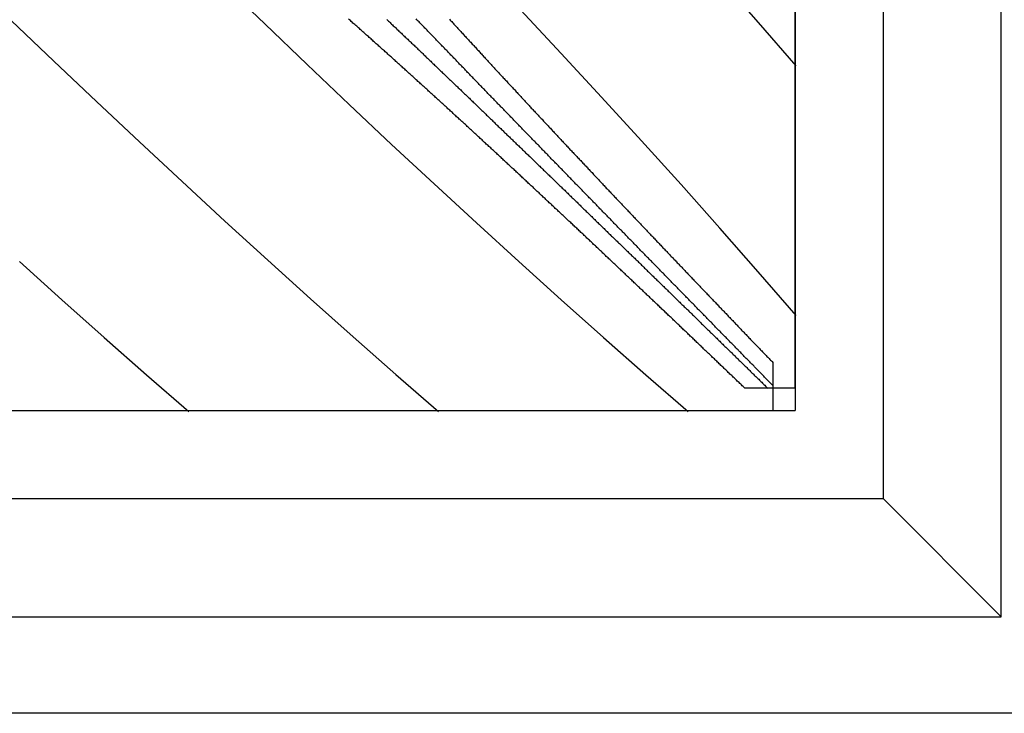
# Model space of a CAD drawing. Extents: x 2 to 87, y -108 to 11.
# Tile 62 of 210: x 24.688 to 25.246, y -80.513 to -80.12. Entities that reach past the tile are written whole.
import ezdxf

# ---------------------------------------------------------------- set-up
doc = ezdxf.new("R2010")
doc.units = 0
doc.header["$MEASUREMENT"] = 0
doc.layers.add('12', color=7, linetype='CONTINUOUS')

msp = doc.modelspace()

# ---------------------------------------------------------------- linework, layer by layer
at = {"layer": '12', "color": 62, "linetype": 'Continuous'}
for p, q in [((25.2444, -80.4578), (25.2444, -79.199)), ((25.1777, -80.3911), (25.1777, -79.2657)), ((25.1277, -79.3157), (25.1277, -80.3411)), ((25.1277, -80.3284), (25.1277, -79.3284)), ((24.8032, -80.0991), (24.8272, -80.1222)), ((25.1069, -80.1213), (25.0852, -80.0967)), ((24.9952, -80.1389), (24.9721, -80.1142)), ((24.6836, -80.1202), (24.7078, -80.1433)), ((24.8272, -80.1222), (24.8512, -80.1451)), ((25.1283, -80.1459), (25.1069, -80.1213)), ((25.018, -80.1637), (24.9952, -80.1389)), ((24.7078, -80.1433), (24.732, -80.1662)), ((24.8512, -80.1451), (24.8751, -80.1678)), ((24.732, -80.1662), (24.7562, -80.189)), ((24.8751, -80.1678), (24.8991, -80.1904)), ((25.0406, -80.1884), (25.018, -80.1637)), ((24.7562, -80.189), (24.7804, -80.2115)), ((24.8991, -80.1904), (24.9231, -80.2127)), ((25.063, -80.2131), (25.0406, -80.1884)), ((24.7804, -80.2115), (24.8046, -80.2339)), ((24.9231, -80.2127), (24.9471, -80.2348)), ((25.085, -80.2379), (25.063, -80.2131)), ((24.8046, -80.2339), (24.8289, -80.2559)), ((24.9471, -80.2348), (24.9711, -80.2567)), ((25.1068, -80.2626), (25.085, -80.2379)), ((24.6883, -80.2567), (24.7123, -80.2784)), ((24.8289, -80.2559), (24.8531, -80.2778)), ((24.9711, -80.2567), (24.9951, -80.2784)), ((25.1283, -80.2873), (25.1068, -80.2626)), ((24.7123, -80.2784), (24.7363, -80.2998)), ((24.8531, -80.2778), (24.8773, -80.2994)), ((24.9951, -80.2784), (25.0191, -80.2998)), ((24.7363, -80.2998), (24.7603, -80.3209)), ((24.8773, -80.2994), (24.9015, -80.3207)), ((25.0191, -80.2998), (25.0431, -80.3209)), ((25.115, -80.3139), (25.115, -80.3269)), ((24.7603, -80.3209), (24.7843, -80.3417)), ((24.9015, -80.3207), (24.9257, -80.3417)), ((25.0431, -80.3209), (25.0671, -80.3417)), ((25.1121, -80.3284), (25.0991, -80.3284)), ((25.115, -80.3284), (25.1121, -80.3284)), ((25.115, -80.3269), (25.115, -80.3411)), ((25.1277, -80.3284), (25.115, -80.3284)), ((24.1023, -80.3411), (25.1277, -80.3411)), ((24.115, -80.3411), (25.115, -80.3411)), ((25.1777, -80.3911), (24.0523, -80.3911)), ((25.2444, -80.4578), (25.1777, -80.3911)), ((23.9856, -80.4578), (25.2444, -80.4578)), ((25.299, -80.5125), (23.9309, -80.5125))]:
    msp.add_line(p, q, dxfattribs=at)
for points in [[(24.906, -80.1475), (24.9055, -80.147), (24.905, -80.1465), (24.9045, -80.1461), (24.904, -80.1456), (24.9035, -80.1452), (24.903, -80.1447), (24.9025, -80.1443), (24.902, -80.1438), (24.9015, -80.1434), (24.901, -80.1429), (24.9005, -80.1425), (24.9, -80.142), (24.8995, -80.1416), (24.899, -80.1411), (24.8985, -80.1407), (24.898, -80.1402), (24.8975, -80.1398), (24.897, -80.1393), (24.8965, -80.1388), (24.896, -80.1384), (24.8955, -80.1379), (24.895, -80.1375), (24.8945, -80.137), (24.8939, -80.1366), (24.8934, -80.1361), (24.8929, -80.1357), (24.8924, -80.1352), (24.8919, -80.1348), (24.8914, -80.1343), (24.8909, -80.1339), (24.8904, -80.1334), (24.8899, -80.133), (24.8894, -80.1325), (24.8889, -80.1321), (24.8884, -80.1316), (24.8879, -80.1312), (24.8874, -80.1307), (24.8869, -80.1303), (24.8864, -80.1298), (24.8859, -80.1294), (24.8854, -80.1289), (24.8849, -80.1285), (24.8843, -80.128), (24.8838, -80.1275), (24.8833, -80.1271), (24.8828, -80.1266), (24.8823, -80.1262), (24.8818, -80.1257), (24.8813, -80.1253), (24.8808, -80.1248), (24.8803, -80.1244), (24.8798, -80.1239), (24.8793, -80.1235), (24.8788, -80.123), (24.8783, -80.1226), (24.8777, -80.1221), (24.8772, -80.1217), (24.8767, -80.1212), (24.8762, -80.1208), (24.8757, -80.1203), (24.8752, -80.1199), (24.8747, -80.1194)], [(24.8964, -80.1197), (24.8969, -80.1202), (24.8973, -80.1206), (24.8978, -80.121), (24.8982, -80.1214), (24.8987, -80.1219), (24.8991, -80.1223), (24.8996, -80.1227), (24.9, -80.1232), (24.9005, -80.1236), (24.901, -80.124), (24.9014, -80.1244), (24.9019, -80.1249), (24.9023, -80.1253), (24.9028, -80.1257), (24.9032, -80.1262), (24.9037, -80.1266), (24.9041, -80.127), (24.9046, -80.1274), (24.905, -80.1279), (24.9055, -80.1283), (24.9059, -80.1287), (24.9064, -80.1292), (24.9068, -80.1296), (24.9073, -80.13), (24.9077, -80.1305), (24.9082, -80.1309), (24.9086, -80.1313), (24.9091, -80.1317), (24.9095, -80.1322), (24.91, -80.1326), (24.9104, -80.133), (24.9109, -80.1335), (24.9113, -80.1339), (24.9118, -80.1343), (24.9122, -80.1347), (24.9127, -80.1352), (24.9131, -80.1356), (24.9136, -80.136), (24.914, -80.1365), (24.9145, -80.1369), (24.9149, -80.1373), (24.9154, -80.1378), (24.9158, -80.1382), (24.9163, -80.1386), (24.9167, -80.139), (24.9172, -80.1395), (24.9176, -80.1399), (24.918, -80.1403), (24.9185, -80.1408), (24.9189, -80.1412), (24.9194, -80.1416), (24.9198, -80.142), (24.9203, -80.1425), (24.9207, -80.1429), (24.9212, -80.1433), (24.9216, -80.1438), (24.9221, -80.1442), (24.9225, -80.1446), (24.923, -80.145), (24.9234, -80.1455), (24.9239, -80.1459), (24.9243, -80.1463), (24.9248, -80.1468), (24.9252, -80.1472), (24.9257, -80.1476), (24.9261, -80.148), (24.9266, -80.1485), (24.927, -80.1489), (24.9275, -80.1493), (24.9279, -80.1498), (24.9284, -80.1502), (24.9288, -80.1506), (24.9293, -80.151), (24.9297, -80.1515), (24.9301, -80.1519), (24.9306, -80.1523), (24.931, -80.1528), (24.9315, -80.1532), (24.9319, -80.1536), (24.9324, -80.1541), (24.9328, -80.1545), (24.9333, -80.1549)], [(24.954, -80.1619), (24.9536, -80.1615), (24.9532, -80.161), (24.9528, -80.1606), (24.9524, -80.1602), (24.952, -80.1598), (24.9516, -80.1593), (24.9512, -80.1589), (24.9507, -80.1585), (24.9503, -80.1581), (24.9499, -80.1577), (24.9495, -80.1572), (24.9491, -80.1568), (24.9487, -80.1564), (24.9483, -80.156), (24.9479, -80.1555), (24.9475, -80.1551), (24.9471, -80.1547), (24.9466, -80.1543), (24.9462, -80.1538), (24.9458, -80.1534), (24.9454, -80.153), (24.945, -80.1526), (24.9446, -80.1521), (24.9442, -80.1517), (24.9438, -80.1513), (24.9434, -80.1509), (24.943, -80.1505), (24.9426, -80.15), (24.9421, -80.1496), (24.9417, -80.1492), (24.9413, -80.1488), (24.9409, -80.1483), (24.9405, -80.1479), (24.9401, -80.1475), (24.9397, -80.1471), (24.9393, -80.1466), (24.9389, -80.1462), (24.9385, -80.1458), (24.938, -80.1454), (24.9376, -80.1449), (24.9372, -80.1445), (24.9368, -80.1441), (24.9364, -80.1437), (24.936, -80.1432), (24.9356, -80.1428), (24.9352, -80.1424), (24.9348, -80.142), (24.9344, -80.1415), (24.9339, -80.1411), (24.9335, -80.1407), (24.9331, -80.1403), (24.9327, -80.1398), (24.9323, -80.1394), (24.9319, -80.139), (24.9315, -80.1386), (24.9311, -80.1381), (24.9307, -80.1377), (24.9303, -80.1373), (24.9298, -80.1369), (24.9294, -80.1364), (24.929, -80.136), (24.9286, -80.1356), (24.9282, -80.1352), (24.9278, -80.1347), (24.9274, -80.1343), (24.927, -80.1339), (24.9266, -80.1335), (24.9262, -80.133), (24.9257, -80.1326), (24.9253, -80.1322), (24.9249, -80.1318), (24.9245, -80.1313), (24.9241, -80.1309), (24.9237, -80.1305), (24.9233, -80.1301), (24.9229, -80.1296), (24.9225, -80.1292), (24.922, -80.1288), (24.9216, -80.1284), (24.9212, -80.1279), (24.9208, -80.1275), (24.9204, -80.1271), (24.92, -80.1266), (24.9196, -80.1262), (24.9192, -80.1258), (24.9188, -80.1254), (24.9184, -80.1249), (24.9179, -80.1245), (24.9175, -80.1241), (24.9171, -80.1237), (24.9167, -80.1232), (24.9163, -80.1228), (24.9159, -80.1224), (24.9155, -80.122), (24.9151, -80.1215), (24.9147, -80.1211), (24.9142, -80.1207), (24.9138, -80.1202), (24.9134, -80.1198), (24.913, -80.1194)], [(24.9319, -80.1195), (24.9323, -80.12), (24.9327, -80.1204), (24.9332, -80.1209), (24.9336, -80.1214), (24.934, -80.1218), (24.9344, -80.1223), (24.9349, -80.1228), (24.9353, -80.1233), (24.9357, -80.1237), (24.9362, -80.1242), (24.9366, -80.1247), (24.937, -80.1251), (24.9374, -80.1256), (24.9379, -80.1261), (24.9383, -80.1265), (24.9387, -80.127), (24.9392, -80.1275), (24.9396, -80.128), (24.94, -80.1284), (24.9404, -80.1289), (24.9409, -80.1294), (24.9413, -80.1298), (24.9417, -80.1303), (24.9422, -80.1308), (24.9426, -80.1312), (24.943, -80.1317), (24.9434, -80.1322), (24.9439, -80.1326), (24.9443, -80.1331), (24.9447, -80.1336), (24.9452, -80.134), (24.9456, -80.1345), (24.946, -80.135), (24.9465, -80.1354), (24.9469, -80.1359), (24.9473, -80.1364), (24.9477, -80.1368), (24.9482, -80.1373), (24.9486, -80.1378), (24.949, -80.1382), (24.9495, -80.1387), (24.9499, -80.1392), (24.9503, -80.1396), (24.9507, -80.1401), (24.9512, -80.1406), (24.9516, -80.141), (24.952, -80.1415), (24.9525, -80.142), (24.9529, -80.1424), (24.9533, -80.1429), (24.9538, -80.1434), (24.9542, -80.1438), (24.9546, -80.1443), (24.955, -80.1448), (24.9555, -80.1452), (24.9559, -80.1457), (24.9563, -80.1462), (24.9568, -80.1466), (24.9572, -80.1471), (24.9576, -80.1476), (24.958, -80.148), (24.9585, -80.1485), (24.9589, -80.149), (24.9593, -80.1494), (24.9598, -80.1499), (24.9602, -80.1504), (24.9606, -80.1508), (24.9611, -80.1513), (24.9615, -80.1517), (24.9619, -80.1522), (24.9623, -80.1527), (24.9628, -80.1531), (24.9632, -80.1536), (24.9636, -80.1541), (24.9641, -80.1545), (24.9645, -80.155), (24.9649, -80.1555), (24.9653, -80.1559)], [(24.9557, -80.1929), (24.9552, -80.1924), (24.9547, -80.192), (24.9542, -80.1915), (24.9537, -80.1911), (24.9532, -80.1906), (24.9527, -80.1902), (24.9522, -80.1897), (24.9517, -80.1893), (24.9512, -80.1888), (24.9507, -80.1883), (24.9503, -80.1879), (24.9498, -80.1874), (24.9493, -80.187), (24.9488, -80.1865), (24.9483, -80.1861), (24.9478, -80.1856), (24.9473, -80.1852), (24.9468, -80.1847), (24.9463, -80.1843), (24.9458, -80.1838), (24.9453, -80.1833), (24.9448, -80.1829), (24.9443, -80.1824), (24.9438, -80.182), (24.9434, -80.1815), (24.9429, -80.1811), (24.9424, -80.1806), (24.9419, -80.1802), (24.9414, -80.1797), (24.9409, -80.1792), (24.9404, -80.1788), (24.9399, -80.1783), (24.9394, -80.1779), (24.9389, -80.1774), (24.9384, -80.177), (24.9379, -80.1765), (24.9374, -80.1761), (24.9369, -80.1756), (24.9364, -80.1752), (24.9359, -80.1747), (24.9354, -80.1742), (24.9349, -80.1738), (24.9344, -80.1733), (24.9339, -80.1729), (24.9335, -80.1724), (24.933, -80.172), (24.9325, -80.1715), (24.932, -80.1711), (24.9315, -80.1706), (24.931, -80.1702), (24.9305, -80.1697), (24.93, -80.1692), (24.9295, -80.1688), (24.929, -80.1683), (24.9285, -80.1679), (24.928, -80.1674), (24.9275, -80.167), (24.927, -80.1665), (24.9265, -80.1661), (24.926, -80.1656), (24.9255, -80.1652), (24.925, -80.1647), (24.9245, -80.1642), (24.924, -80.1638), (24.9235, -80.1633), (24.923, -80.1629), (24.9225, -80.1624), (24.922, -80.162), (24.9215, -80.1615), (24.921, -80.1611), (24.9205, -80.1606), (24.92, -80.1602), (24.9195, -80.1597), (24.919, -80.1592), (24.9185, -80.1588), (24.918, -80.1583), (24.9175, -80.1579), (24.917, -80.1574), (24.9165, -80.157), (24.916, -80.1565), (24.9155, -80.1561), (24.915, -80.1556), (24.9145, -80.1552), (24.914, -80.1547), (24.9135, -80.1543), (24.913, -80.1538), (24.9125, -80.1533), (24.912, -80.1529), (24.9115, -80.1524), (24.911, -80.152), (24.9105, -80.1515), (24.91, -80.1511), (24.9095, -80.1506), (24.909, -80.1502), (24.9085, -80.1497), (24.908, -80.1493), (24.9075, -80.1488), (24.907, -80.1484), (24.9065, -80.1479), (24.906, -80.1475)], [(24.9333, -80.1549), (24.9337, -80.1553), (24.9342, -80.1558), (24.9346, -80.1562), (24.9351, -80.1566), (24.9355, -80.1571), (24.936, -80.1575), (24.9364, -80.1579), (24.9368, -80.1583), (24.9373, -80.1588), (24.9377, -80.1592), (24.9382, -80.1596), (24.9386, -80.1601), (24.9391, -80.1605), (24.9395, -80.1609), (24.94, -80.1613), (24.9404, -80.1618), (24.9409, -80.1622), (24.9413, -80.1626), (24.9418, -80.163), (24.9422, -80.1635), (24.9426, -80.1639), (24.9431, -80.1643), (24.9435, -80.1648), (24.944, -80.1652), (24.9444, -80.1656), (24.9449, -80.166), (24.9453, -80.1665), (24.9458, -80.1669), (24.9462, -80.1673), (24.9467, -80.1678), (24.9471, -80.1682), (24.9475, -80.1686), (24.948, -80.169), (24.9484, -80.1695), (24.9489, -80.1699), (24.9493, -80.1703), (24.9498, -80.1708), (24.9502, -80.1712), (24.9507, -80.1716), (24.9511, -80.172), (24.9516, -80.1725), (24.952, -80.1729), (24.9524, -80.1733), (24.9529, -80.1738), (24.9533, -80.1742), (24.9538, -80.1746), (24.9542, -80.175), (24.9547, -80.1755), (24.9551, -80.1759), (24.9556, -80.1763), (24.956, -80.1767), (24.9564, -80.1772), (24.9569, -80.1776), (24.9573, -80.178), (24.9578, -80.1785), (24.9582, -80.1789), (24.9587, -80.1793), (24.9591, -80.1797), (24.9595, -80.1802), (24.96, -80.1806), (24.9604, -80.181), (24.9609, -80.1814), (24.9613, -80.1819), (24.9618, -80.1823), (24.9622, -80.1827), (24.9627, -80.1832), (24.9631, -80.1836), (24.9635, -80.184), (24.964, -80.1844), (24.9644, -80.1849), (24.9649, -80.1853), (24.9653, -80.1857), (24.9658, -80.1861), (24.9662, -80.1866), (24.9666, -80.187), (24.9671, -80.1874), (24.9675, -80.1879), (24.968, -80.1883), (24.9684, -80.1887), (24.9689, -80.1891), (24.9693, -80.1896), (24.9697, -80.19), (24.9702, -80.1904), (24.9706, -80.1908), (24.9711, -80.1913), (24.9715, -80.1917), (24.972, -80.1921), (24.9724, -80.1926), (24.9728, -80.193), (24.9733, -80.1934), (24.9737, -80.1938), (24.9742, -80.1943), (24.9746, -80.1947), (24.975, -80.1951), (24.9755, -80.1955), (24.9759, -80.196), (24.9764, -80.1964), (24.9768, -80.1968), (24.9773, -80.1972), (24.9777, -80.1977)], [(24.9653, -80.1559), (24.9658, -80.1564), (24.9662, -80.1568), (24.9666, -80.1573), (24.9671, -80.1578), (24.9675, -80.1582), (24.9679, -80.1587), (24.9684, -80.1592), (24.9688, -80.1596), (24.9692, -80.1601), (24.9696, -80.1606), (24.9701, -80.161), (24.9705, -80.1615), (24.9709, -80.1619), (24.9714, -80.1624), (24.9718, -80.1629), (24.9722, -80.1633), (24.9727, -80.1638), (24.9731, -80.1643), (24.9735, -80.1647), (24.9739, -80.1652), (24.9744, -80.1656), (24.9748, -80.1661), (24.9752, -80.1666), (24.9757, -80.167), (24.9761, -80.1675), (24.9765, -80.1679), (24.9769, -80.1684), (24.9774, -80.1689), (24.9778, -80.1693), (24.9782, -80.1698), (24.9787, -80.1703), (24.9791, -80.1707), (24.9795, -80.1712), (24.98, -80.1716), (24.9804, -80.1721), (24.9808, -80.1726), (24.9812, -80.173), (24.9817, -80.1735), (24.9821, -80.1739), (24.9825, -80.1744), (24.983, -80.1749), (24.9834, -80.1753), (24.9838, -80.1758), (24.9843, -80.1762), (24.9847, -80.1767), (24.9851, -80.1772), (24.9855, -80.1776), (24.986, -80.1781), (24.9864, -80.1785), (24.9868, -80.179), (24.9873, -80.1795), (24.9877, -80.1799), (24.9881, -80.1804), (24.9885, -80.1808), (24.989, -80.1813), (24.9894, -80.1818), (24.9898, -80.1822), (24.9903, -80.1827), (24.9907, -80.1831), (24.9911, -80.1836), (24.9916, -80.1841), (24.992, -80.1845), (24.9924, -80.185), (24.9928, -80.1854), (24.9933, -80.1859), (24.9937, -80.1863), (24.9941, -80.1868), (24.9946, -80.1873), (24.995, -80.1877), (24.9954, -80.1882), (24.9958, -80.1886), (24.9963, -80.1891), (24.9967, -80.1896), (24.9971, -80.19), (24.9976, -80.1905), (24.998, -80.1909), (24.9984, -80.1914), (24.9989, -80.1918), (24.9993, -80.1923), (24.9997, -80.1928), (25.0001, -80.1932), (25.0006, -80.1937), (25.001, -80.1941), (25.0014, -80.1946), (25.0019, -80.195), (25.0023, -80.1955), (25.0027, -80.196), (25.0031, -80.1964), (25.0036, -80.1969), (25.004, -80.1973), (25.0044, -80.1978), (25.0049, -80.1982), (25.0053, -80.1987), (25.0057, -80.1992), (25.0062, -80.1996), (25.0066, -80.2001), (25.007, -80.2005), (25.0074, -80.201), (25.0079, -80.2014), (25.0083, -80.2019)], [(24.9948, -80.2039), (24.9944, -80.2035), (24.994, -80.2031), (24.9936, -80.2026), (24.9932, -80.2022), (24.9928, -80.2018), (24.9924, -80.2014), (24.992, -80.201), (24.9916, -80.2005), (24.9911, -80.2001), (24.9907, -80.1997), (24.9903, -80.1993), (24.9899, -80.1989), (24.9895, -80.1985), (24.9891, -80.198), (24.9887, -80.1976), (24.9883, -80.1972), (24.9879, -80.1968), (24.9875, -80.1964), (24.9871, -80.1959), (24.9867, -80.1955), (24.9863, -80.1951), (24.9859, -80.1947), (24.9855, -80.1943), (24.985, -80.1939), (24.9846, -80.1934), (24.9842, -80.193), (24.9838, -80.1926), (24.9834, -80.1922), (24.983, -80.1918), (24.9826, -80.1913), (24.9822, -80.1909), (24.9818, -80.1905), (24.9814, -80.1901), (24.981, -80.1897), (24.9806, -80.1892), (24.9802, -80.1888), (24.9797, -80.1884), (24.9793, -80.188), (24.9789, -80.1876), (24.9785, -80.1871), (24.9781, -80.1867), (24.9777, -80.1863), (24.9773, -80.1859), (24.9769, -80.1855), (24.9765, -80.185), (24.9761, -80.1846), (24.9757, -80.1842), (24.9753, -80.1838), (24.9749, -80.1834), (24.9744, -80.1829), (24.974, -80.1825), (24.9736, -80.1821), (24.9732, -80.1817), (24.9728, -80.1813), (24.9724, -80.1808), (24.972, -80.1804), (24.9716, -80.18), (24.9712, -80.1796), (24.9708, -80.1792), (24.9704, -80.1787), (24.97, -80.1783), (24.9695, -80.1779), (24.9691, -80.1775), (24.9687, -80.1771), (24.9683, -80.1766), (24.9679, -80.1762), (24.9675, -80.1758), (24.9671, -80.1754), (24.9667, -80.175), (24.9663, -80.1745), (24.9659, -80.1741), (24.9655, -80.1737), (24.9651, -80.1733), (24.9646, -80.1728), (24.9642, -80.1724), (24.9638, -80.172), (24.9634, -80.1716), (24.963, -80.1712), (24.9626, -80.1707), (24.9622, -80.1703), (24.9618, -80.1699), (24.9614, -80.1695), (24.961, -80.1691), (24.9606, -80.1686), (24.9602, -80.1682), (24.9597, -80.1678), (24.9593, -80.1674), (24.9589, -80.1669), (24.9585, -80.1665), (24.9581, -80.1661), (24.9577, -80.1657), (24.9573, -80.1653), (24.9569, -80.1648), (24.9565, -80.1644), (24.9561, -80.164), (24.9557, -80.1636), (24.9552, -80.1631), (24.9548, -80.1627), (24.9544, -80.1623), (24.954, -80.1619)], [(25.0044, -80.2384), (25.0039, -80.2379), (25.0034, -80.2375), (25.0029, -80.237), (25.0024, -80.2365), (25.002, -80.2361), (25.0015, -80.2356), (25.001, -80.2352), (25.0005, -80.2347), (25, -80.2343), (24.9995, -80.2338), (24.9991, -80.2334), (24.9986, -80.2329), (24.9981, -80.2325), (24.9976, -80.232), (24.9971, -80.2316), (24.9966, -80.2311), (24.9962, -80.2306), (24.9957, -80.2302), (24.9952, -80.2297), (24.9947, -80.2293), (24.9942, -80.2288), (24.9937, -80.2284), (24.9932, -80.2279), (24.9928, -80.2275), (24.9923, -80.227), (24.9918, -80.2266), (24.9913, -80.2261), (24.9908, -80.2256), (24.9903, -80.2252), (24.9899, -80.2247), (24.9894, -80.2243), (24.9889, -80.2238), (24.9884, -80.2234), (24.9879, -80.2229), (24.9874, -80.2225), (24.9869, -80.222), (24.9865, -80.2216), (24.986, -80.2211), (24.9855, -80.2206), (24.985, -80.2202), (24.9845, -80.2197), (24.984, -80.2193), (24.9835, -80.2188), (24.9831, -80.2184), (24.9826, -80.2179), (24.9821, -80.2175), (24.9816, -80.217), (24.9811, -80.2166), (24.9806, -80.2161), (24.9801, -80.2156), (24.9796, -80.2152), (24.9792, -80.2147), (24.9787, -80.2143), (24.9782, -80.2138), (24.9777, -80.2134), (24.9772, -80.2129), (24.9767, -80.2125), (24.9762, -80.212), (24.9757, -80.2116), (24.9753, -80.2111), (24.9748, -80.2106), (24.9743, -80.2102), (24.9738, -80.2097), (24.9733, -80.2093), (24.9728, -80.2088), (24.9723, -80.2084), (24.9718, -80.2079), (24.9714, -80.2075), (24.9709, -80.207), (24.9704, -80.2065), (24.9699, -80.2061), (24.9694, -80.2056), (24.9689, -80.2052), (24.9684, -80.2047), (24.9679, -80.2043), (24.9674, -80.2038), (24.967, -80.2034), (24.9665, -80.2029), (24.966, -80.2025), (24.9655, -80.202), (24.965, -80.2015), (24.9645, -80.2011), (24.964, -80.2006), (24.9635, -80.2002), (24.963, -80.1997), (24.9625, -80.1993), (24.9621, -80.1988), (24.9616, -80.1984), (24.9611, -80.1979), (24.9606, -80.1974), (24.9601, -80.197), (24.9596, -80.1965), (24.9591, -80.1961), (24.9586, -80.1956), (24.9581, -80.1952), (24.9576, -80.1947), (24.9571, -80.1943), (24.9567, -80.1938), (24.9562, -80.1934), (24.9557, -80.1929)], [(24.9777, -80.1977), (24.9781, -80.1981), (24.9786, -80.1985), (24.979, -80.199), (24.9795, -80.1994), (24.9799, -80.1998), (24.9803, -80.2002), (24.9808, -80.2007), (24.9812, -80.2011), (24.9817, -80.2015), (24.9821, -80.2019), (24.9825, -80.2024), (24.983, -80.2028), (24.9834, -80.2032), (24.9839, -80.2036), (24.9843, -80.2041), (24.9847, -80.2045), (24.9852, -80.2049), (24.9856, -80.2053), (24.9861, -80.2058), (24.9865, -80.2062), (24.987, -80.2066), (24.9874, -80.207), (24.9878, -80.2075), (24.9883, -80.2079), (24.9887, -80.2083), (24.9892, -80.2088), (24.9896, -80.2092), (24.99, -80.2096), (24.9905, -80.21), (24.9909, -80.2105), (24.9914, -80.2109), (24.9918, -80.2113), (24.9922, -80.2117), (24.9927, -80.2122), (24.9931, -80.2126), (24.9935, -80.213), (24.994, -80.2134), (24.9944, -80.2139), (24.9949, -80.2143), (24.9953, -80.2147), (24.9957, -80.2151), (24.9962, -80.2156), (24.9966, -80.216), (24.9971, -80.2164), (24.9975, -80.2168), (24.9979, -80.2173), (24.9984, -80.2177), (24.9988, -80.2181), (24.9993, -80.2185), (24.9997, -80.219), (25.0001, -80.2194), (25.0006, -80.2198), (25.001, -80.2202), (25.0014, -80.2207), (25.0019, -80.2211), (25.0023, -80.2215), (25.0028, -80.2219), (25.0032, -80.2224), (25.0036, -80.2228), (25.0041, -80.2232), (25.0045, -80.2236), (25.005, -80.2241), (25.0054, -80.2245), (25.0058, -80.2249), (25.0063, -80.2253), (25.0067, -80.2258), (25.0071, -80.2262), (25.0076, -80.2266), (25.008, -80.227), (25.0085, -80.2274), (25.0089, -80.2279), (25.0093, -80.2283), (25.0098, -80.2287), (25.0102, -80.2291), (25.0106, -80.2296), (25.0111, -80.23), (25.0115, -80.2304), (25.012, -80.2308), (25.0124, -80.2313), (25.0128, -80.2317), (25.0133, -80.2321), (25.0137, -80.2325), (25.0141, -80.233), (25.0146, -80.2334), (25.015, -80.2338), (25.0154, -80.2342), (25.0159, -80.2347), (25.0163, -80.2351), (25.0168, -80.2355), (25.0172, -80.2359), (25.0176, -80.2363), (25.0181, -80.2368), (25.0185, -80.2372), (25.0189, -80.2376), (25.0194, -80.238), (25.0198, -80.2385), (25.0202, -80.2389), (25.0207, -80.2393), (25.0211, -80.2397), (25.0216, -80.2402)], [(25.0083, -80.2019), (25.0087, -80.2023), (25.0092, -80.2028), (25.0096, -80.2033), (25.01, -80.2037), (25.0104, -80.2042), (25.0109, -80.2046), (25.0113, -80.2051), (25.0117, -80.2055), (25.0122, -80.206), (25.0126, -80.2064), (25.013, -80.2069), (25.0134, -80.2074), (25.0139, -80.2078), (25.0143, -80.2083), (25.0147, -80.2087), (25.0152, -80.2092), (25.0156, -80.2096), (25.016, -80.2101), (25.0164, -80.2105), (25.0169, -80.211), (25.0173, -80.2114), (25.0177, -80.2119), (25.0182, -80.2123), (25.0186, -80.2128), (25.019, -80.2133), (25.0194, -80.2137), (25.0199, -80.2142), (25.0203, -80.2146), (25.0207, -80.2151), (25.0212, -80.2155), (25.0216, -80.216), (25.022, -80.2164), (25.0224, -80.2169), (25.0229, -80.2173), (25.0233, -80.2178), (25.0237, -80.2182), (25.0242, -80.2187), (25.0246, -80.2192), (25.025, -80.2196), (25.0254, -80.2201), (25.0259, -80.2205), (25.0263, -80.221), (25.0267, -80.2214), (25.0272, -80.2219), (25.0276, -80.2223), (25.028, -80.2228), (25.0284, -80.2232), (25.0289, -80.2237), (25.0293, -80.2241), (25.0297, -80.2246), (25.0301, -80.225), (25.0306, -80.2255), (25.031, -80.2259), (25.0314, -80.2264), (25.0319, -80.2268), (25.0323, -80.2273), (25.0327, -80.2277), (25.0331, -80.2282), (25.0336, -80.2286), (25.034, -80.2291), (25.0344, -80.2295), (25.0349, -80.23), (25.0353, -80.2304), (25.0357, -80.2309), (25.0361, -80.2314), (25.0366, -80.2318), (25.037, -80.2323), (25.0374, -80.2327), (25.0378, -80.2332), (25.0383, -80.2336), (25.0387, -80.2341), (25.0391, -80.2345), (25.0396, -80.235), (25.04, -80.2354), (25.0404, -80.2359), (25.0408, -80.2363), (25.0413, -80.2368), (25.0417, -80.2372), (25.0421, -80.2377), (25.0425, -80.2381), (25.043, -80.2386), (25.0434, -80.239), (25.0438, -80.2395), (25.0443, -80.2399), (25.0447, -80.2404), (25.0451, -80.2408), (25.0455, -80.2413), (25.046, -80.2417), (25.0464, -80.2421), (25.0468, -80.2426), (25.0472, -80.243), (25.0477, -80.2435), (25.0481, -80.2439), (25.0485, -80.2444), (25.0489, -80.2448), (25.0494, -80.2453), (25.0498, -80.2457), (25.0502, -80.2462), (25.0507, -80.2466), (25.0511, -80.2471)], [(25.0353, -80.2454), (25.0349, -80.245), (25.0345, -80.2446), (25.0341, -80.2442), (25.0337, -80.2438), (25.0333, -80.2434), (25.0329, -80.2429), (25.0325, -80.2425), (25.0321, -80.2421), (25.0317, -80.2417), (25.0313, -80.2413), (25.0309, -80.2409), (25.0305, -80.2405), (25.0301, -80.24), (25.0296, -80.2396), (25.0292, -80.2392), (25.0288, -80.2388), (25.0284, -80.2384), (25.028, -80.238), (25.0276, -80.2376), (25.0272, -80.2372), (25.0268, -80.2367), (25.0264, -80.2363), (25.026, -80.2359), (25.0256, -80.2355), (25.0252, -80.2351), (25.0248, -80.2347), (25.0244, -80.2343), (25.024, -80.2338), (25.0236, -80.2334), (25.0232, -80.233), (25.0228, -80.2326), (25.0224, -80.2322), (25.022, -80.2318), (25.0216, -80.2314), (25.0212, -80.2309), (25.0208, -80.2305), (25.0204, -80.2301), (25.02, -80.2297), (25.0195, -80.2293), (25.0191, -80.2289), (25.0187, -80.2285), (25.0183, -80.228), (25.0179, -80.2276), (25.0175, -80.2272), (25.0171, -80.2268), (25.0167, -80.2264), (25.0163, -80.226), (25.0159, -80.2255), (25.0155, -80.2251), (25.0151, -80.2247), (25.0147, -80.2243), (25.0143, -80.2239), (25.0139, -80.2235), (25.0135, -80.2231), (25.0131, -80.2226), (25.0127, -80.2222), (25.0123, -80.2218), (25.0119, -80.2214), (25.0115, -80.221), (25.011, -80.2206), (25.0106, -80.2201), (25.0102, -80.2197), (25.0098, -80.2193), (25.0094, -80.2189), (25.009, -80.2185), (25.0086, -80.2181), (25.0082, -80.2176), (25.0078, -80.2172), (25.0074, -80.2168), (25.007, -80.2164), (25.0066, -80.216), (25.0062, -80.2156), (25.0058, -80.2152), (25.0054, -80.2147), (25.005, -80.2143), (25.0046, -80.2139), (25.0042, -80.2135), (25.0037, -80.2131), (25.0033, -80.2127), (25.0029, -80.2122), (25.0025, -80.2118), (25.0021, -80.2114), (25.0017, -80.211), (25.0013, -80.2106), (25.0009, -80.2102), (25.0005, -80.2097), (25.0001, -80.2093), (24.9997, -80.2089), (24.9993, -80.2085), (24.9989, -80.2081), (24.9985, -80.2076), (24.9981, -80.2072), (24.9977, -80.2068), (24.9972, -80.2064), (24.9968, -80.206), (24.9964, -80.2056), (24.996, -80.2051), (24.9956, -80.2047), (24.9952, -80.2043), (24.9948, -80.2039)], [(25.0522, -80.2836), (25.0517, -80.2831), (25.0512, -80.2827), (25.0508, -80.2822), (25.0503, -80.2818), (25.0498, -80.2813), (25.0493, -80.2809), (25.0489, -80.2804), (25.0484, -80.28), (25.0479, -80.2795), (25.0475, -80.2791), (25.047, -80.2786), (25.0465, -80.2782), (25.046, -80.2777), (25.0456, -80.2773), (25.0451, -80.2768), (25.0446, -80.2764), (25.0441, -80.2759), (25.0437, -80.2755), (25.0432, -80.275), (25.0427, -80.2746), (25.0422, -80.2741), (25.0417, -80.2737), (25.0413, -80.2732), (25.0408, -80.2728), (25.0403, -80.2723), (25.0398, -80.2719), (25.0394, -80.2714), (25.0389, -80.271), (25.0384, -80.2705), (25.0379, -80.2701), (25.0375, -80.2696), (25.037, -80.2692), (25.0365, -80.2687), (25.036, -80.2682), (25.0356, -80.2678), (25.0351, -80.2673), (25.0346, -80.2669), (25.0341, -80.2664), (25.0336, -80.266), (25.0332, -80.2655), (25.0327, -80.2651), (25.0322, -80.2646), (25.0317, -80.2642), (25.0313, -80.2637), (25.0308, -80.2633), (25.0303, -80.2628), (25.0298, -80.2624), (25.0293, -80.2619), (25.0289, -80.2615), (25.0284, -80.261), (25.0279, -80.2606), (25.0274, -80.2601), (25.027, -80.2597), (25.0265, -80.2592), (25.026, -80.2588), (25.0255, -80.2583), (25.025, -80.2578), (25.0246, -80.2574), (25.0241, -80.2569), (25.0236, -80.2565), (25.0231, -80.256), (25.0226, -80.2556), (25.0222, -80.2551), (25.0217, -80.2547), (25.0212, -80.2542), (25.0207, -80.2538), (25.0203, -80.2533), (25.0198, -80.2529), (25.0193, -80.2524), (25.0188, -80.252), (25.0183, -80.2515), (25.0179, -80.2511), (25.0174, -80.2506), (25.0169, -80.2501), (25.0164, -80.2497), (25.0159, -80.2492), (25.0154, -80.2488), (25.015, -80.2483), (25.0145, -80.2479), (25.014, -80.2474), (25.0135, -80.247), (25.013, -80.2465), (25.0126, -80.2461), (25.0121, -80.2456), (25.0116, -80.2452), (25.0111, -80.2447), (25.0106, -80.2443), (25.0102, -80.2438), (25.0097, -80.2434), (25.0092, -80.2429), (25.0087, -80.2424), (25.0082, -80.242), (25.0077, -80.2415), (25.0073, -80.2411), (25.0068, -80.2406), (25.0063, -80.2402), (25.0058, -80.2397), (25.0053, -80.2393), (25.0049, -80.2388), (25.0044, -80.2384)], [(25.0216, -80.2402), (25.022, -80.2406), (25.0224, -80.241), (25.0229, -80.2414), (25.0233, -80.2419), (25.0237, -80.2423), (25.0242, -80.2427), (25.0246, -80.2431), (25.025, -80.2435), (25.0255, -80.244), (25.0259, -80.2444), (25.0263, -80.2448), (25.0268, -80.2452), (25.0272, -80.2457), (25.0276, -80.2461), (25.0281, -80.2465), (25.0285, -80.2469), (25.029, -80.2473), (25.0294, -80.2478), (25.0298, -80.2482), (25.0303, -80.2486), (25.0307, -80.249), (25.0311, -80.2495), (25.0316, -80.2499), (25.032, -80.2503), (25.0324, -80.2507), (25.0329, -80.2511), (25.0333, -80.2516), (25.0337, -80.252), (25.0342, -80.2524), (25.0346, -80.2528), (25.035, -80.2533), (25.0355, -80.2537), (25.0359, -80.2541), (25.0363, -80.2545), (25.0368, -80.2549), (25.0372, -80.2554), (25.0376, -80.2558), (25.0381, -80.2562), (25.0385, -80.2566), (25.0389, -80.257), (25.0394, -80.2575), (25.0398, -80.2579), (25.0402, -80.2583), (25.0407, -80.2587), (25.0411, -80.2592), (25.0415, -80.2596), (25.042, -80.26), (25.0424, -80.2604), (25.0428, -80.2608), (25.0433, -80.2613), (25.0437, -80.2617), (25.0441, -80.2621), (25.0446, -80.2625), (25.045, -80.2629), (25.0454, -80.2634), (25.0459, -80.2638), (25.0463, -80.2642), (25.0467, -80.2646), (25.0472, -80.265), (25.0476, -80.2655), (25.048, -80.2659), (25.0485, -80.2663), (25.0489, -80.2667), (25.0493, -80.2672), (25.0498, -80.2676), (25.0502, -80.268), (25.0506, -80.2684), (25.051, -80.2688), (25.0515, -80.2693), (25.0519, -80.2697), (25.0523, -80.2701), (25.0528, -80.2705), (25.0532, -80.2709), (25.0536, -80.2714), (25.0541, -80.2718), (25.0545, -80.2722), (25.0549, -80.2726), (25.0554, -80.273), (25.0558, -80.2735), (25.0562, -80.2739), (25.0567, -80.2743), (25.0571, -80.2747), (25.0575, -80.2751), (25.0579, -80.2755), (25.0584, -80.276), (25.0588, -80.2764), (25.0592, -80.2768), (25.0597, -80.2772), (25.0601, -80.2776), (25.0605, -80.2781), (25.061, -80.2785), (25.0614, -80.2789), (25.0618, -80.2793), (25.0623, -80.2797), (25.0627, -80.2802), (25.0631, -80.2806), (25.0635, -80.281), (25.064, -80.2814), (25.0644, -80.2818), (25.0648, -80.2823)], [(25.0754, -80.2864), (25.075, -80.286), (25.0746, -80.2856), (25.0742, -80.2852), (25.0738, -80.2848), (25.0734, -80.2844), (25.073, -80.284), (25.0726, -80.2836), (25.0722, -80.2832), (25.0718, -80.2828), (25.0714, -80.2824), (25.071, -80.2819), (25.0706, -80.2815), (25.0702, -80.2811), (25.0698, -80.2807), (25.0694, -80.2803), (25.069, -80.2799), (25.0686, -80.2795), (25.0682, -80.2791), (25.0678, -80.2787), (25.0674, -80.2783), (25.067, -80.2779), (25.0666, -80.2775), (25.0662, -80.277), (25.0658, -80.2766), (25.0654, -80.2762), (25.065, -80.2758), (25.0646, -80.2754), (25.0642, -80.275), (25.0638, -80.2746), (25.0634, -80.2742), (25.063, -80.2738), (25.0626, -80.2734), (25.0622, -80.273), (25.0618, -80.2725), (25.0614, -80.2721), (25.061, -80.2717), (25.0606, -80.2713), (25.0602, -80.2709), (25.0598, -80.2705), (25.0594, -80.2701), (25.059, -80.2697), (25.0586, -80.2693), (25.0582, -80.2689), (25.0578, -80.2685), (25.0574, -80.268), (25.057, -80.2676), (25.0566, -80.2672), (25.0562, -80.2668), (25.0558, -80.2664), (25.0554, -80.266), (25.055, -80.2656), (25.0546, -80.2652), (25.0542, -80.2648), (25.0538, -80.2644), (25.0534, -80.2639), (25.053, -80.2635), (25.0526, -80.2631), (25.0522, -80.2627), (25.0518, -80.2623), (25.0514, -80.2619), (25.051, -80.2615), (25.0506, -80.2611), (25.0502, -80.2607), (25.0498, -80.2602), (25.0494, -80.2598), (25.049, -80.2594), (25.0486, -80.259), (25.0482, -80.2586), (25.0478, -80.2582), (25.0474, -80.2578), (25.047, -80.2574), (25.0466, -80.257), (25.0462, -80.2565), (25.0458, -80.2561), (25.0454, -80.2557), (25.045, -80.2553), (25.0446, -80.2549), (25.0441, -80.2545), (25.0437, -80.2541), (25.0433, -80.2537), (25.0429, -80.2533), (25.0425, -80.2528), (25.0421, -80.2524), (25.0417, -80.252), (25.0413, -80.2516), (25.0409, -80.2512), (25.0405, -80.2508), (25.0401, -80.2504), (25.0397, -80.25), (25.0393, -80.2495), (25.0389, -80.2491), (25.0385, -80.2487), (25.0381, -80.2483), (25.0377, -80.2479), (25.0373, -80.2475), (25.0369, -80.2471), (25.0365, -80.2467), (25.0361, -80.2462), (25.0357, -80.2458), (25.0353, -80.2454)], [(25.0511, -80.2471), (25.0515, -80.2475), (25.0519, -80.248), (25.0524, -80.2484), (25.0528, -80.2489), (25.0532, -80.2493), (25.0536, -80.2498), (25.0541, -80.2502), (25.0545, -80.2507), (25.0549, -80.2511), (25.0553, -80.2516), (25.0558, -80.252), (25.0562, -80.2525), (25.0566, -80.2529), (25.057, -80.2534), (25.0575, -80.2538), (25.0579, -80.2542), (25.0583, -80.2547), (25.0587, -80.2551), (25.0592, -80.2556), (25.0596, -80.256), (25.06, -80.2565), (25.0604, -80.2569), (25.0609, -80.2574), (25.0613, -80.2578), (25.0617, -80.2583), (25.0622, -80.2587), (25.0626, -80.2592), (25.063, -80.2596), (25.0634, -80.26), (25.0639, -80.2605), (25.0643, -80.2609), (25.0647, -80.2614), (25.0651, -80.2618), (25.0656, -80.2623), (25.066, -80.2627), (25.0664, -80.2632), (25.0668, -80.2636), (25.0673, -80.2641), (25.0677, -80.2645), (25.0681, -80.265), (25.0685, -80.2654), (25.069, -80.2658), (25.0694, -80.2663), (25.0698, -80.2667), (25.0702, -80.2672), (25.0707, -80.2676), (25.0711, -80.2681), (25.0715, -80.2685), (25.0719, -80.269), (25.0724, -80.2694), (25.0728, -80.2698), (25.0732, -80.2703), (25.0736, -80.2707), (25.0741, -80.2712), (25.0745, -80.2716), (25.0749, -80.2721), (25.0753, -80.2725), (25.0757, -80.273), (25.0762, -80.2734), (25.0766, -80.2738), (25.077, -80.2743), (25.0774, -80.2747), (25.0779, -80.2752), (25.0783, -80.2756), (25.0787, -80.2761), (25.0791, -80.2765), (25.0796, -80.2769), (25.08, -80.2774), (25.0804, -80.2778), (25.0808, -80.2783), (25.0813, -80.2787), (25.0817, -80.2792), (25.0821, -80.2796), (25.0825, -80.28), (25.083, -80.2805), (25.0834, -80.2809), (25.0838, -80.2814), (25.0842, -80.2818), (25.0846, -80.2823), (25.0851, -80.2827), (25.0855, -80.2831), (25.0859, -80.2836), (25.0863, -80.284), (25.0868, -80.2845), (25.0872, -80.2849), (25.0876, -80.2853), (25.088, -80.2858), (25.0885, -80.2862), (25.0889, -80.2867), (25.0893, -80.2871), (25.0897, -80.2876), (25.0901, -80.288), (25.0906, -80.2884), (25.091, -80.2889), (25.0914, -80.2893), (25.0918, -80.2898), (25.0923, -80.2902), (25.0927, -80.2906), (25.0931, -80.2911), (25.0935, -80.2915)], [(25.0991, -80.3284), (25.0987, -80.328), (25.0982, -80.3275), (25.0977, -80.3271), (25.0973, -80.3266), (25.0968, -80.3262), (25.0963, -80.3257), (25.0959, -80.3253), (25.0954, -80.3248), (25.0949, -80.3244), (25.0945, -80.3239), (25.094, -80.3235), (25.0935, -80.323), (25.0931, -80.3226), (25.0926, -80.3222), (25.0921, -80.3217), (25.0917, -80.3213), (25.0912, -80.3208), (25.0907, -80.3204), (25.0903, -80.3199), (25.0898, -80.3195), (25.0893, -80.319), (25.0889, -80.3186), (25.0884, -80.3181), (25.0879, -80.3177), (25.0875, -80.3172), (25.087, -80.3168), (25.0865, -80.3164), (25.0861, -80.3159), (25.0856, -80.3155), (25.0851, -80.315), (25.0847, -80.3146), (25.0842, -80.3141), (25.0837, -80.3137), (25.0833, -80.3132), (25.0828, -80.3128), (25.0823, -80.3123), (25.0819, -80.3119), (25.0814, -80.3114), (25.0809, -80.311), (25.0805, -80.3105), (25.08, -80.3101), (25.0795, -80.3096), (25.0791, -80.3092), (25.0786, -80.3087), (25.0781, -80.3083), (25.0776, -80.3078), (25.0772, -80.3074), (25.0767, -80.307), (25.0762, -80.3065), (25.0758, -80.3061), (25.0753, -80.3056), (25.0748, -80.3052), (25.0744, -80.3047), (25.0739, -80.3043), (25.0734, -80.3038), (25.073, -80.3034), (25.0725, -80.3029), (25.072, -80.3025), (25.0715, -80.302), (25.0711, -80.3016), (25.0706, -80.3011), (25.0701, -80.3007), (25.0697, -80.3002), (25.0692, -80.2998), (25.0687, -80.2993), (25.0682, -80.2989), (25.0678, -80.2984), (25.0673, -80.298), (25.0668, -80.2975), (25.0664, -80.2971), (25.0659, -80.2966), (25.0654, -80.2962), (25.065, -80.2957), (25.0645, -80.2953), (25.064, -80.2948), (25.0635, -80.2944), (25.0631, -80.2939), (25.0626, -80.2935), (25.0621, -80.293), (25.0617, -80.2926), (25.0612, -80.2921), (25.0607, -80.2917), (25.0602, -80.2912), (25.0598, -80.2908), (25.0593, -80.2903), (25.0588, -80.2899), (25.0583, -80.2894), (25.0579, -80.289), (25.0574, -80.2885), (25.0569, -80.2881), (25.0565, -80.2876), (25.056, -80.2872), (25.0555, -80.2867), (25.055, -80.2863), (25.0546, -80.2858), (25.0541, -80.2854), (25.0536, -80.2849), (25.0531, -80.2845), (25.0527, -80.284), (25.0522, -80.2836)], [(25.0648, -80.2823), (25.0653, -80.2827), (25.0657, -80.2831), (25.0661, -80.2835), (25.0666, -80.2839), (25.067, -80.2843), (25.0674, -80.2848), (25.0678, -80.2852), (25.0683, -80.2856), (25.0687, -80.286), (25.0691, -80.2864), (25.0696, -80.2869), (25.07, -80.2873), (25.0704, -80.2877), (25.0708, -80.2881), (25.0713, -80.2885), (25.0717, -80.2889), (25.0721, -80.2894), (25.0726, -80.2898), (25.073, -80.2902), (25.0734, -80.2906), (25.0738, -80.291), (25.0743, -80.2915), (25.0747, -80.2919), (25.0751, -80.2923), (25.0756, -80.2927), (25.076, -80.2931), (25.0764, -80.2935), (25.0768, -80.294), (25.0773, -80.2944), (25.0777, -80.2948), (25.0781, -80.2952), (25.0786, -80.2956), (25.079, -80.296), (25.0794, -80.2965), (25.0798, -80.2969), (25.0803, -80.2973), (25.0807, -80.2977), (25.0811, -80.2981), (25.0815, -80.2985), (25.082, -80.299), (25.0824, -80.2994), (25.0828, -80.2998), (25.0833, -80.3002), (25.0837, -80.3006), (25.0841, -80.301), (25.0845, -80.3015), (25.085, -80.3019), (25.0854, -80.3023), (25.0858, -80.3027), (25.0862, -80.3031), (25.0867, -80.3035), (25.0871, -80.304), (25.0875, -80.3044), (25.0879, -80.3048), (25.0884, -80.3052), (25.0888, -80.3056), (25.0892, -80.306), (25.0897, -80.3065), (25.0901, -80.3069), (25.0905, -80.3073), (25.0909, -80.3077), (25.0914, -80.3081), (25.0918, -80.3085), (25.0922, -80.3089), (25.0926, -80.3094), (25.0931, -80.3098), (25.0935, -80.3102), (25.0939, -80.3106), (25.0943, -80.311), (25.0948, -80.3114), (25.0952, -80.3118), (25.0956, -80.3123), (25.096, -80.3127), (25.0965, -80.3131), (25.0969, -80.3135), (25.0973, -80.3139), (25.0977, -80.3143), (25.0982, -80.3148), (25.0986, -80.3152), (25.099, -80.3156), (25.0994, -80.316), (25.0999, -80.3164), (25.1003, -80.3168), (25.1007, -80.3172), (25.1011, -80.3177), (25.1016, -80.3181), (25.102, -80.3185), (25.1024, -80.3189), (25.1028, -80.3193), (25.1032, -80.3197), (25.1037, -80.3201), (25.1041, -80.3205), (25.1045, -80.321), (25.1049, -80.3214), (25.1054, -80.3218), (25.1058, -80.3222), (25.1062, -80.3226), (25.1066, -80.323), (25.1071, -80.3234), (25.1075, -80.3239)], [(25.115, -80.3269), (25.1146, -80.3265), (25.1142, -80.3261), (25.1138, -80.3257), (25.1134, -80.3253), (25.113, -80.3249), (25.1126, -80.3245), (25.1122, -80.3241), (25.1118, -80.3237), (25.1115, -80.3233), (25.1111, -80.3229), (25.1107, -80.3225), (25.1103, -80.3221), (25.1099, -80.3217), (25.1095, -80.3213), (25.1091, -80.3208), (25.1087, -80.3204), (25.1083, -80.32), (25.1079, -80.3196), (25.1075, -80.3192), (25.1071, -80.3188), (25.1067, -80.3184), (25.1063, -80.318), (25.1059, -80.3176), (25.1055, -80.3172), (25.1051, -80.3168), (25.1047, -80.3164), (25.1044, -80.316), (25.104, -80.3156), (25.1036, -80.3152), (25.1032, -80.3148), (25.1028, -80.3144), (25.1024, -80.314), (25.102, -80.3136), (25.1016, -80.3132), (25.1012, -80.3128), (25.1008, -80.3124), (25.1004, -80.312), (25.1, -80.3116), (25.0996, -80.3112), (25.0992, -80.3108), (25.0988, -80.3104), (25.0984, -80.31), (25.098, -80.3096), (25.0976, -80.3092), (25.0972, -80.3088), (25.0968, -80.3083), (25.0964, -80.3079), (25.096, -80.3075), (25.0956, -80.3071), (25.0953, -80.3067), (25.0949, -80.3063), (25.0945, -80.3059), (25.0941, -80.3055), (25.0937, -80.3051), (25.0933, -80.3047), (25.0929, -80.3043), (25.0925, -80.3039), (25.0921, -80.3035), (25.0917, -80.3031), (25.0913, -80.3027), (25.0909, -80.3023), (25.0905, -80.3019), (25.0901, -80.3015), (25.0897, -80.3011), (25.0893, -80.3007), (25.0889, -80.3003), (25.0885, -80.2998), (25.0881, -80.2994), (25.0877, -80.299), (25.0873, -80.2986), (25.0869, -80.2982), (25.0865, -80.2978), (25.0861, -80.2974), (25.0857, -80.297), (25.0853, -80.2966), (25.0849, -80.2962), (25.0845, -80.2958), (25.0841, -80.2954), (25.0837, -80.295), (25.0833, -80.2946), (25.0829, -80.2942), (25.0825, -80.2938), (25.0822, -80.2933), (25.0818, -80.2929), (25.0814, -80.2925), (25.081, -80.2921), (25.0806, -80.2917), (25.0802, -80.2913), (25.0798, -80.2909), (25.0794, -80.2905), (25.079, -80.2901), (25.0786, -80.2897), (25.0782, -80.2893), (25.0778, -80.2889), (25.0774, -80.2885), (25.077, -80.2881), (25.0766, -80.2877), (25.0762, -80.2872), (25.0758, -80.2868), (25.0754, -80.2864)], [(25.0935, -80.2915), (25.0939, -80.292), (25.0944, -80.2924), (25.0948, -80.2928), (25.0952, -80.2933), (25.0956, -80.2937), (25.0961, -80.2942), (25.0965, -80.2946), (25.0969, -80.295), (25.0973, -80.2955), (25.0977, -80.2959), (25.0982, -80.2964), (25.0986, -80.2968), (25.099, -80.2972), (25.0994, -80.2977), (25.0999, -80.2981), (25.1003, -80.2986), (25.1007, -80.299), (25.1011, -80.2994), (25.1015, -80.2999), (25.102, -80.3003), (25.1024, -80.3008), (25.1028, -80.3012), (25.1032, -80.3016), (25.1036, -80.3021), (25.1041, -80.3025), (25.1045, -80.3029), (25.1049, -80.3034), (25.1053, -80.3038), (25.1058, -80.3043), (25.1062, -80.3047), (25.1066, -80.3051), (25.107, -80.3056), (25.1074, -80.306), (25.1079, -80.3065), (25.1083, -80.3069), (25.1087, -80.3073), (25.1091, -80.3078), (25.1095, -80.3082), (25.11, -80.3086), (25.1104, -80.3091), (25.1108, -80.3095), (25.1112, -80.31), (25.1116, -80.3104), (25.1121, -80.3108), (25.1125, -80.3113), (25.1129, -80.3117), (25.1133, -80.3121), (25.1137, -80.3126), (25.1142, -80.313), (25.1146, -80.3134), (25.115, -80.3139)], [(25.1075, -80.3239), (25.1079, -80.3243), (25.1083, -80.3247), (25.1088, -80.3251), (25.1092, -80.3255), (25.1096, -80.3259), (25.11, -80.3263), (25.1104, -80.3267), (25.1109, -80.3272), (25.1113, -80.3276), (25.1117, -80.328), (25.1121, -80.3284)]]:
    msp.add_lwpolyline(points, dxfattribs=at)

doc.saveas('drawing.dxf')
